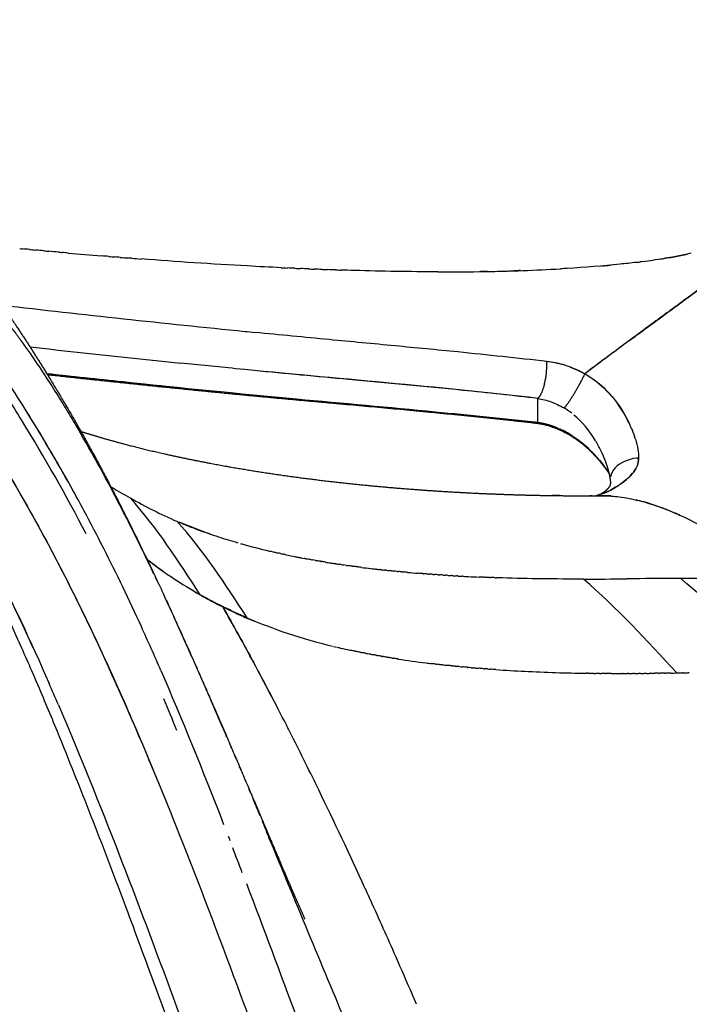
# Model space of a CAD drawing. Header units: millimetres. Extents: x 0 to 1905, y 0 to 2577.
# Tile 59 of 70: x 1238 to 1286, y 2038 to 2109. Entities that reach past the tile are written whole.
import ezdxf

# ---------------------------------------------------------------- set-up
doc = ezdxf.new("R2010")
doc.units = ezdxf.units.MM
doc.header["$MEASUREMENT"] = 0
doc.layers.add('Crea2D$visibili$linee', color=7, linetype='Continuous', true_color=0x000000)
doc.layers.add('Crea2D$visibili$tangenti', color=7, linetype='Continuous', true_color=0x000000)

msp = doc.modelspace()

# ---------------------------------------------------------------- linework, layer by layer
at = {"layer": 'Crea2D$visibili$linee'}
for p, q in [((1275.105, 2079.846), (1275.105, 2081.571)), ((1239.917, 2070.884), (1239.919, 2070.883)), ((1272.068, 2062.036), (1272.07, 2062.036))]:
    msp.add_line(p, q, dxfattribs=at)
for centre, radius, start, end in [((1281.916, 2552.684), 462.429, 264.95729, 265.25569), ((1278.862, 2124.289), 33.071, 278.80731, 282.28449), ((1272.8, 2171.539), 80.72, 274.90845, 275.34916), ((1276.31, 2140.797), 49.776, 277.34844, 278.19218), ((1268.729, 2241.677), 150.987, 271.21965, 271.58334), ((1365.393, 3197.136), 1116.311, 263.37044, 264.272147), ((1601.331, 1653.397), 537.67, 126.50875, 126.90302), ((1364.558, 3201.433), 1123.243, 263.557027, 264.114831), ((1269.306, 2084.134), 6.45, 346.9947, 359.58208), ((1274.906, 2076.974), 7.306, 74.19866, 83.33355), ((1274.918, 2077.023), 7.255, 71.35309, 73.52764), ((1362.353, 3199.215), 1122.568, 263.728319, 264.210335), ((1130.381, 2013.334), 127.159, 28.94525, 31.84625), ((1274.104, 2076.071), 5.606, 52.24776, 59.05511), ((1271.08, 2071.691), 10.923, 53.77192, 57.26365), ((1273.627, 2075.963), 8.913, 24.79106, 29.53814), ((1274.294, 2074.106), 5.703, 71.01671, 83.30476), ((1276.111, 2079.706), 0.222, 293.40179, 313.28514), ((1276.121, 2079.704), 0.216, 295.53191, 312.15418), ((1273.809, 2073.098), 6.9, 57.07134, 65.25374), ((1271.225, 2073.706), 9.363, 24.72299, 29.87126), ((1275.143, 2076.522), 7.296, 17.03779, 18.39573), ((1282.536, 2074.465), 2.825, 93.61938, 97.3751), ((1138.329, 2018.912), 119.996, 28.12186, 28.46411), ((1270.186, 2069.279), 12.197, 34.53052, 37.15778), ((1280.205, 2077.588), 2.22, 323.62963, 332.38109), ((1267.998, 2067.692), 15.617, 30.74542, 30.76046), ((1130.563, 2014.79), 128.789, 27.15257, 27.9963), ((1273.013, 2123.411), 56.092, 239.26929, 240.90214), ((1277.896, 2079.639), 5.276, 292.14356, 299.63698), ((1277.3, 2080.714), 6.506, 299.59008, 302.62667), ((1278.363, 2443.615), 369.055, 269.81911, 270.20286), ((1279.685, 2066.917), 7.646, 90.11496, 91.41049), ((1091.772, 1995.381), 172.165, 25.28599, 26.52977), ((1262.664, 2104.101), 34.177, 251.44045, 251.45322), ((1267.339, 2119.343), 50.122, 254.28863, 256.6496), ((1270.298, 2100.317), 38.281, 232.41058, 234.98325), ((1267.073, 2095.94), 32.846, 232.34594, 235.20841), ((1268.82, 2125.965), 56.907, 257.96248, 258.66662), ((1270.944, 2137.702), 68.836, 260.97033, 260.98504), ((1272.032, 2145.099), 76.312, 262.23464, 262.25635), ((1272.25, 2146.726), 77.954, 262.48601, 262.50033), ((1272.679, 2150.078), 81.333, 262.73502, 263.21111), ((1272.898, 2151.892), 83.16, 263.20864, 263.21512), ((1274.868, 2171.385), 102.754, 264.90991, 265.30059), ((1088.339, 1995.08), 165.283, 24.38046, 26.3977), ((1275.043, 2173.473), 104.849, 265.29856, 265.31596), ((1276.384, 2193.957), 125.378, 267.10882, 267.12713), ((1276.496, 2196.237), 127.661, 267.12831, 267.47899), ((1267.082, 2096.5), 33.333, 239.89523, 240.71344), ((1271.775, 2106.288), 44.191, 246.50702, 247.36601), ((1273.06, 2116.744), 54.53, 257.1053, 257.81771), ((1275.845, 2132.367), 70.403, 261.17875, 262.81124), ((1089.081, 1973.083), 188.175, 27.23172, 28.18428), ((1277.5, 2146.378), 84.513, 264.12882, 264.14316), ((1279.731, 2174.014), 112.24, 266.08619, 267.15276), ((1280.543, 2191.434), 129.679, 267.17678, 269.14456), ((1281.062, 2233.337), 171.586, 269.9095, 269.91197), ((1040.298, 1973.461), 217.965, 23.24924, 23.69073), ((1009.251, 1958.057), 259.706, 22.54969, 23.0925), ((993.107, 1923.703), 296.108, 26.06537, 26.91668), ((963.785, 1909.59), 328.649, 24.66779, 26.02933), ((642.622, 1813.887), 654.276, 20.909883, 21.078507), ((939.899, 1898.514), 354.978, 24.68124, 24.68342), ((938.089, 1897.684), 356.969, 24.56287, 24.56612), ((936.227, 1896.835), 359.015, 24.44532, 24.44963), ((930.331, 1894.175), 365.483, 23.74887, 24.44246), ((926.724, 1892.573), 369.43, 23.74967, 23.75103), ((924.366, 1891.543), 372.003, 23.17199, 23.63506)]:
    msp.add_arc(centre, radius, start, end, dxfattribs=at)
for points, weights, knots in [([(1218.471, 2108.852), (1219.59, 2107.852), (1220.687, 2106.827), (1221.761, 2105.779), (1221.843, 2105.699), (1221.924, 2105.62), (1222.006, 2105.54), (1223.294, 2104.276), (1224.539, 2102.994), (1227.034, 2100.307), (1228.255, 2098.927), (1229.436, 2097.53), (1229.738, 2097.172), (1230.338, 2096.453), (1231.522, 2094.999), (1232.957, 2093.176), (1234.616, 2090.971), (1235.677, 2089.49), (1236.198, 2088.745), (1236.527, 2088.275), (1236.851, 2087.802), (1237.171, 2087.327), (1238.45, 2085.424), (1239.674, 2083.485), (1240.841, 2081.511), (1242.036, 2079.493), (1243.176, 2077.443), (1244.262, 2075.365), (1244.314, 2075.265), (1244.367, 2075.164), (1244.419, 2075.064), (1244.773, 2074.382), (1245.513, 2072.929), (1247.066, 2069.767), (1249.117, 2065.365), (1251.835, 2059.221), (1253.727, 2054.782), (1254.79, 2052.275), (1255.171, 2051.378), (1255.764, 2049.976), (1256.552, 2048.12), (1257.127, 2046.775), (1257.488, 2045.934), (1257.655, 2045.548), (1257.854, 2045.086), (1258.056, 2044.624), (1258.26, 2044.163), (1258.295, 2044.085), (1258.312, 2044.046), (1258.312, 2044.046)], [1, 0.999838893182, 0.999838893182, 1, 1, 1, 1, 1, 1, 1, 1, 1, 1, 1, 1, 1, 1, 1, 1, 0.999975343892, 0.999975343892, 1, 0.999722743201, 0.999722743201, 1, 0.999766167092, 0.999766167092, 1, 1, 1, 1, 1, 1, 1, 1, 1, 1, 1, 1, 1, 1, 1, 1, 1, 0.999993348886, 0.999993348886, 1, 1, 1, 1], [0, 0, 0, 0, 4.5023, 4.5023, 4.5023, 4.847834, 4.847834, 4.847834, 10.302632, 10.302632, 16.020044, 16.020044, 16.020044, 17.423742, 18.831348, 21.643951, 24.382916, 27.110199, 27.110199, 27.110199, 28.829052, 28.829052, 28.829052, 35.707607, 35.707607, 35.707607, 42.742467, 42.742467, 42.742467, 43.169501, 43.169501, 43.169501, 45.474165, 48.060016, 53.738234, 60.043252, 68.21403, 68.21403, 68.21403, 71.136791, 72.779747, 74.26456, 75.52513, 75.52513, 75.52513, 77.03629, 77.03629, 77.03629, 79.204096, 79.204096, 79.204096, 79.204096]), ([(1274.942, 2079.772), (1271.173, 2080.203), (1267.409, 2080.563), (1259.926, 2081.249), (1256.197, 2081.575), (1252.478, 2081.941), (1248.245, 2082.357), (1244.014, 2082.797), (1239.786, 2083.26)], [1, 1, 1, 1, 1, 1, 0.99998962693, 0.99998962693, 1], [0.000006, 0.000006, 0.000006, 0.000006, 11.930439, 11.930439, 23.926389, 23.926389, 23.926389, 36.686538, 36.686538, 36.686538, 36.686538]), ([(1277.407, 2083.839), (1277.778, 2083.703), (1278.136, 2083.538), (1278.481, 2083.345), (1278.255, 2082.876), (1277.946, 2082.305), (1277.381, 2081.372), (1277.13, 2081.016), (1276.993, 2080.886)], [1, 0.997851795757, 0.997851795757, 1, 1, 1, 1, 1, 1], [0, 0, 0, 0, 1.182782, 1.182782, 1.182782, 1.682782, 1.682782, 2.17455, 2.17455, 2.17455, 2.17455]), ([(1275.084, 2079.827), (1275.091, 2079.833), (1275.098, 2079.839), (1275.105, 2079.846), (1275.501, 2079.787), (1275.888, 2079.686), (1276.263, 2079.545)], [1, 1, 1, 1, 0.996155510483, 0.996155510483, 1], [1.971145, 1.971145, 1.971145, 1.971145, 2, 2, 2, 3.198706, 3.198706, 3.198706, 3.198706]), ([(1242.182, 2079.192), (1243.268, 2078.847), (1244.503, 2078.49), (1247.892, 2077.622), (1250.216, 2077.119), (1252.719, 2076.674), (1254.336, 2076.388), (1255.958, 2076.135), (1257.585, 2075.916), (1260.005, 2075.589), (1262.432, 2075.325), (1264.865, 2075.122), (1265.966, 2075.03), (1267.068, 2074.949), (1268.171, 2074.88), (1270.06, 2074.761), (1271.951, 2074.675), (1273.843, 2074.622), (1275.506, 2074.574), (1277.169, 2074.553), (1278.833, 2074.558)], [1, 1, 1, 1, 1, 1, 0.99986169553, 0.99986169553, 1, 0.999782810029, 0.999782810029, 1, 0.999963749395, 0.999963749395, 1, 0.999901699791, 0.999901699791, 1, 0.999916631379, 0.999916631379, 1], [86.088012, 86.088012, 86.088012, 86.088012, 95.382792, 95.382792, 109.539928, 109.539928, 109.539928, 114.464907, 114.464907, 114.464907, 121.788696, 121.788696, 121.788696, 125.103602, 125.103602, 125.103602, 130.782006, 130.782006, 130.782006, 135.772197, 135.772197, 135.772197, 135.772197]), ([(1280.241, 2076.164), (1280.172, 2076.263), (1280.102, 2076.362), (1280.03, 2076.459), (1279.956, 2076.559), (1279.817, 2076.741), (1279.541, 2077.08), (1279.063, 2077.619), (1278.614, 2078.04), (1278.296, 2078.296), (1277.972, 2078.557), (1277.625, 2078.793), (1276.903, 2079.199), (1276.532, 2079.367), (1276.157, 2079.496)], [1, 0.999927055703, 0.999927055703, 1, 1, 1, 1, 1, 1, 1, 1, 1, 1, 1, 1], [0, 0, 0, 0, 0.363001, 0.363001, 0.363001, 0.735934, 1.051171, 1.672776, 2.895349, 2.895349, 2.895349, 4.156731, 4.156731, 5.384491, 5.384491, 5.384491, 5.384491]), ([(1280.337, 2075.662), (1280.311, 2075.843), (1280.273, 2076.04), (1280.161, 2076.487), (1280.086, 2076.731), (1279.993, 2076.985), (1279.914, 2077.201), (1279.826, 2077.413), (1279.73, 2077.622)], [1, 1, 1, 1, 1, 1, 0.999445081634, 0.999445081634, 1], [0.067578, 0.067578, 0.067578, 0.067578, 0.943667, 0.943667, 1.871147, 1.871147, 1.871147, 2.561043, 2.561043, 2.561043, 2.561043]), ([(1279.261, 2074.56), (1279.306, 2074.572), (1279.349, 2074.585), (1279.481, 2074.629), (1279.567, 2074.665), (1279.796, 2074.779), (1279.931, 2074.872), (1280.038, 2074.968), (1280.092, 2075.016), (1280.138, 2075.064), (1280.219, 2075.157), (1280.251, 2075.202), (1280.275, 2075.241), (1280.29, 2075.266), (1280.304, 2075.292), (1280.316, 2075.319), (1280.33, 2075.352), (1280.339, 2075.386), (1280.35, 2075.477), (1280.353, 2075.546), (1280.337, 2075.662)], [1, 1, 1, 1, 1, 1, 1, 1, 1, 1, 1, 1, 1, 0.998054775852, 0.998054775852, 1, 1, 1, 1, 1, 1], [0.400232, 0.400232, 0.400232, 0.400232, 0.702985, 0.702985, 1.359209, 1.359209, 2.593052, 2.593052, 2.593052, 3.174475, 3.174475, 3.815539, 3.815539, 3.815539, 3.9037, 3.9037, 3.9037, 4.700113, 4.700113, 5.552088, 5.552088, 5.552088, 5.552088]), ([(1280.38, 2074.538), (1280.146, 2074.555), (1279.911, 2074.564), (1279.676, 2074.563), (1279.676, 2074.563), (1279.676, 2074.563), (1279.676, 2074.563)], [1, 0.999503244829, 0.999503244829, 1, 1, 1, 1], [0, 0, 0, 0, 0.704678, 0.704678, 0.704678, 0.7046837, 0.7046837, 0.7046837, 0.7046837])]:
    msp.add_rational_spline(points, weights, degree=3, knots=knots, dxfattribs=at)
for points in [[(1237.776, 2092.365), (1237.849, 2092.358), (1237.922, 2092.351), (1237.996, 2092.344)], [(1238.473, 2092.299), (1238.314, 2092.314), (1238.155, 2092.329), (1237.996, 2092.344)], [(1238.473, 2092.299), (1238.626, 2092.285), (1238.779, 2092.271), (1238.932, 2092.256)], [(1239.521, 2092.202), (1239.325, 2092.22), (1239.128, 2092.238), (1238.932, 2092.257)], [(1239.521, 2092.202), (1239.64, 2092.191), (1239.759, 2092.18), (1239.878, 2092.17)], [(1240.57, 2092.107), (1240.339, 2092.128), (1240.108, 2092.149), (1239.878, 2092.17)], [(1240.57, 2092.107), (1240.654, 2092.099), (1240.739, 2092.092), (1240.824, 2092.084)], [(1241.27, 2092.045), (1241.121, 2092.058), (1240.972, 2092.071), (1240.824, 2092.085)], [(1244.196, 2091.796), (1244.02, 2091.811), (1243.845, 2091.825), (1243.669, 2091.84)], [(1244.196, 2091.796), (1244.337, 2091.784), (1244.478, 2091.773), (1244.619, 2091.762)], [(1245.02, 2091.73), (1244.887, 2091.741), (1244.753, 2091.751), (1244.619, 2091.762)], [(1245.02, 2091.729), (1245.204, 2091.715), (1245.387, 2091.7), (1245.571, 2091.686)], [(1245.845, 2091.665), (1245.754, 2091.672), (1245.662, 2091.679), (1245.571, 2091.686)], [(1245.845, 2091.664), (1246.071, 2091.647), (1246.297, 2091.629), (1246.523, 2091.612)], [(1256.621, 2090.985), (1256.769, 2090.978), (1256.917, 2090.971), (1257.065, 2090.964)], [(1282.175, 2091.368), (1282.269, 2091.379), (1282.364, 2091.391), (1282.458, 2091.402)], [(1282.677, 2091.431), (1282.604, 2091.421), (1282.531, 2091.412), (1282.458, 2091.403)], [(1257.598, 2090.941), (1257.42, 2090.949), (1257.243, 2090.957), (1257.065, 2090.965)], [(1257.598, 2090.941), (1257.741, 2090.935), (1257.883, 2090.928), (1258.026, 2090.922)], [(1258.576, 2090.9), (1258.393, 2090.908), (1258.209, 2090.915), (1258.026, 2090.923)], [(1258.576, 2090.9), (1258.713, 2090.894), (1258.85, 2090.889), (1258.987, 2090.884)], [(1259.555, 2090.863), (1259.366, 2090.87), (1259.176, 2090.877), (1258.987, 2090.884)], [(1259.555, 2090.862), (1259.686, 2090.857), (1259.818, 2090.852), (1259.949, 2090.848)], [(1260.534, 2090.828), (1260.339, 2090.835), (1260.144, 2090.841), (1259.949, 2090.848)], [(1260.534, 2090.828), (1260.66, 2090.823), (1260.786, 2090.819), (1260.912, 2090.815)], [(1271.463, 2090.714), (1271.304, 2090.711), (1271.144, 2090.709), (1270.984, 2090.706)], [(1273.859, 2090.777), (1273.699, 2090.771), (1273.539, 2090.766), (1273.38, 2090.761)], [(1253.981, 2086.398), (1254.234, 2086.373), (1254.487, 2086.347), (1254.74, 2086.322)], [(1275.755, 2084.183), (1275.755, 2084.199), (1275.755, 2084.215), (1275.754, 2084.231)], [(1276.976, 2083.981), (1276.575, 2084.096), (1276.165, 2084.163), (1275.754, 2084.231)], [(1275.756, 2084.087), (1275.756, 2084.103), (1275.756, 2084.119), (1275.756, 2084.135)], [(1278.48, 2083.345), (1278.07, 2083.549), (1277.66, 2083.752), (1277.238, 2083.898)], [(1278.479, 2083.344), (1279.648, 2082.684), (1280.583, 2081.663), (1281.225, 2080.621)], [(1275.105, 2081.571), (1275.11, 2081.577), (1275.116, 2081.582), (1275.121, 2081.588)], [(1275.135, 2081.602), (1275.141, 2081.609), (1275.148, 2081.617), (1275.154, 2081.625)], [(1276.986, 2080.88), (1276.988, 2080.882), (1276.991, 2080.884), (1276.993, 2080.886)], [(1274.8, 2079.881), (1274.901, 2079.869), (1275.003, 2079.857), (1275.105, 2079.846)], [(1274.818, 2079.876), (1274.888, 2079.778), (1274.972, 2079.75), (1275.061, 2079.81)], [(1276.263, 2079.545), (1276.294, 2079.533), (1276.325, 2079.521), (1276.356, 2079.509)], [(1276.395, 2079.493), (1276.382, 2079.498), (1276.369, 2079.503), (1276.356, 2079.508)], [(1281.883, 2079.32), (1281.894, 2079.293), (1281.905, 2079.265), (1281.916, 2079.238)], [(1281.948, 2079.155), (1281.938, 2079.182), (1281.927, 2079.21), (1281.916, 2079.238)], [(1281.948, 2079.155), (1281.952, 2079.146), (1281.956, 2079.136), (1281.959, 2079.127)], [(1281.979, 2079.072), (1281.973, 2079.091), (1281.966, 2079.109), (1281.959, 2079.127)], [(1281.98, 2079.072), (1281.985, 2079.057), (1281.991, 2079.041), (1281.997, 2079.025)], [(1282.01, 2078.99), (1282.005, 2079.002), (1282.001, 2079.013), (1281.997, 2079.025)], [(1282.01, 2078.99), (1282.03, 2078.934), (1282.049, 2078.879), (1282.067, 2078.825)], [(1279.486, 2077.17), (1279.115, 2077.604), (1278.702, 2078.019), (1278.249, 2078.387)], [(1280.183, 2076.264), (1280.201, 2076.239), (1280.218, 2076.214), (1280.235, 2076.189)], [(1281.874, 2076.122), (1281.646, 2075.857), (1281.35, 2075.611), (1281.042, 2075.392)], [(1245.736, 2074.398), (1246.816, 2073.792), (1247.928, 2073.219), (1249.106, 2072.716)], [(1250.776, 2067.428), (1249.209, 2069.844), (1247.649, 2072.298), (1245.736, 2074.398)], [(1276.862, 2074.564), (1276.628, 2074.566), (1276.394, 2074.568), (1276.159, 2074.571)], [(1278.976, 2074.559), (1278.928, 2074.559), (1278.88, 2074.559), (1278.833, 2074.559)], [(1278.976, 2074.559), (1279.084, 2074.559), (1279.187, 2074.56), (1279.286, 2074.56)], [(1279.669, 2074.563), (1279.542, 2074.562), (1279.414, 2074.561), (1279.286, 2074.56)], [(1279.597, 2074.563), (1279.563, 2074.562), (1279.53, 2074.561), (1279.496, 2074.561)], [(1279.64, 2074.563), (1279.636, 2074.563), (1279.632, 2074.563), (1279.628, 2074.563)], [(1254.159, 2065.76), (1252.592, 2068.18), (1251.005, 2070.613), (1249.106, 2072.716)], [(1253.685, 2071.117), (1253.712, 2071.11), (1253.739, 2071.102), (1253.767, 2071.094)], [(1255.766, 2070.576), (1255.883, 2070.548), (1256.001, 2070.52), (1256.119, 2070.493)], [(1256.158, 2070.484), (1256.145, 2070.487), (1256.132, 2070.49), (1256.119, 2070.493)], [(1256.158, 2070.484), (1256.245, 2070.465), (1256.332, 2070.445), (1256.419, 2070.425)], [(1256.553, 2070.395), (1256.508, 2070.405), (1256.464, 2070.415), (1256.419, 2070.425)], [(1235.657, 2070.017), (1237.171, 2067.056), (1238.572, 2064.06), (1239.895, 2061.04)], [(1256.553, 2070.396), (1256.609, 2070.383), (1256.665, 2070.371), (1256.72, 2070.359)], [(1256.952, 2070.309), (1256.875, 2070.325), (1256.797, 2070.342), (1256.72, 2070.359)], [(1257.696, 2070.155), (1257.676, 2070.159), (1257.656, 2070.163), (1257.637, 2070.167)], [(1257.696, 2070.155), (1257.779, 2070.139), (1257.862, 2070.122), (1257.946, 2070.106)], [(1258.041, 2070.088), (1258.009, 2070.094), (1257.977, 2070.1), (1257.946, 2070.106)], [(1258.041, 2070.088), (1258.113, 2070.074), (1258.185, 2070.06), (1258.257, 2070.046)], [(1258.387, 2070.022), (1258.344, 2070.03), (1258.301, 2070.038), (1258.257, 2070.046)], [(1258.387, 2070.022), (1258.447, 2070.011), (1258.507, 2070), (1258.566, 2069.989)], [(1258.737, 2069.957), (1258.68, 2069.968), (1258.623, 2069.978), (1258.566, 2069.989)], [(1258.737, 2069.957), (1258.784, 2069.949), (1258.831, 2069.941), (1258.877, 2069.932)], [(1259.089, 2069.895), (1259.018, 2069.907), (1258.948, 2069.92), (1258.877, 2069.932)], [(1259.089, 2069.895), (1259.122, 2069.889), (1259.156, 2069.883), (1259.19, 2069.877)], [(1259.443, 2069.834), (1259.358, 2069.848), (1259.274, 2069.862), (1259.19, 2069.877)], [(1259.443, 2069.834), (1259.463, 2069.83), (1259.484, 2069.827), (1259.505, 2069.823)], [(1259.799, 2069.774), (1259.701, 2069.79), (1259.603, 2069.807), (1259.505, 2069.823)], [(1259.799, 2069.774), (1259.913, 2069.756), (1260.026, 2069.737), (1260.141, 2069.719)], [(1260.158, 2069.716), (1260.259, 2069.7), (1260.36, 2069.684), (1260.461, 2069.669)], [(1260.545, 2069.656), (1260.517, 2069.66), (1260.489, 2069.665), (1260.461, 2069.669)], [(1260.545, 2069.656), (1260.624, 2069.644), (1260.704, 2069.632), (1260.783, 2069.62)], [(1260.934, 2069.598), (1260.884, 2069.605), (1260.834, 2069.612), (1260.783, 2069.62)], [(1260.934, 2069.598), (1260.99, 2069.589), (1261.047, 2069.581), (1261.104, 2069.573)], [(1261.326, 2069.541), (1261.252, 2069.551), (1261.178, 2069.562), (1261.104, 2069.573)], [(1261.326, 2069.541), (1261.359, 2069.536), (1261.393, 2069.532), (1261.426, 2069.527)], [(1261.721, 2069.486), (1261.622, 2069.499), (1261.524, 2069.513), (1261.426, 2069.527)], [(1262.056, 2069.441), (1261.954, 2069.455), (1261.852, 2069.468), (1261.75, 2069.482)], [(1262.393, 2069.397), (1262.287, 2069.411), (1262.181, 2069.425), (1262.075, 2069.439)], [(1263.073, 2069.314), (1263.181, 2069.301), (1263.289, 2069.288), (1263.397, 2069.276)], [(1263.443, 2069.27), (1263.428, 2069.272), (1263.412, 2069.274), (1263.397, 2069.276)], [(1263.443, 2069.27), (1263.538, 2069.26), (1263.633, 2069.249), (1263.728, 2069.238)], [(1263.814, 2069.229), (1263.786, 2069.232), (1263.757, 2069.235), (1263.728, 2069.238)], [(1263.814, 2069.229), (1263.896, 2069.22), (1263.978, 2069.211), (1264.061, 2069.202)], [(1264.188, 2069.188), (1264.146, 2069.193), (1264.103, 2069.197), (1264.061, 2069.202)], [(1264.188, 2069.188), (1264.257, 2069.181), (1264.326, 2069.174), (1264.395, 2069.167)], [(1264.565, 2069.149), (1264.508, 2069.155), (1264.452, 2069.161), (1264.395, 2069.167)], [(1264.565, 2069.149), (1264.62, 2069.144), (1264.676, 2069.138), (1264.731, 2069.133)], [(1264.943, 2069.112), (1264.873, 2069.118), (1264.802, 2069.125), (1264.731, 2069.132)], [(1264.943, 2069.112), (1264.985, 2069.108), (1265.027, 2069.103), (1265.069, 2069.099)], [(1265.324, 2069.075), (1265.239, 2069.083), (1265.154, 2069.091), (1265.069, 2069.099)], [(1265.324, 2069.075), (1265.353, 2069.073), (1265.381, 2069.07), (1265.409, 2069.067)], [(1265.708, 2069.04), (1265.608, 2069.049), (1265.509, 2069.058), (1265.409, 2069.067)], [(1265.708, 2069.04), (1265.722, 2069.039), (1265.737, 2069.038), (1265.751, 2069.036)], [(1247.528, 2068.734), (1247.609, 2068.563), (1247.689, 2068.392), (1247.77, 2068.221)], [(1266.806, 2068.948), (1266.697, 2068.956), (1266.589, 2068.965), (1266.481, 2068.974)], [(1266.806, 2068.948), (1266.827, 2068.946), (1266.848, 2068.944), (1266.87, 2068.943)], [(1267.164, 2068.92), (1267.066, 2068.928), (1266.967, 2068.935), (1266.87, 2068.943)], [(1267.164, 2068.92), (1267.196, 2068.918), (1267.228, 2068.915), (1267.26, 2068.913)], [(1267.524, 2068.894), (1267.436, 2068.9), (1267.348, 2068.906), (1267.26, 2068.913)], [(1267.524, 2068.894), (1267.567, 2068.89), (1267.61, 2068.887), (1267.653, 2068.884)], [(1267.886, 2068.868), (1267.809, 2068.873), (1267.731, 2068.879), (1267.653, 2068.884)], [(1267.886, 2068.868), (1267.941, 2068.864), (1267.995, 2068.861), (1268.049, 2068.857)], [(1268.251, 2068.843), (1268.183, 2068.848), (1268.116, 2068.852), (1268.049, 2068.857)], [(1268.251, 2068.843), (1268.316, 2068.839), (1268.381, 2068.835), (1268.447, 2068.831)], [(1268.617, 2068.82), (1268.56, 2068.824), (1268.503, 2068.827), (1268.447, 2068.831)], [(1268.617, 2068.82), (1268.693, 2068.815), (1268.77, 2068.811), (1268.847, 2068.806)], [(1268.985, 2068.798), (1268.939, 2068.8), (1268.893, 2068.803), (1268.847, 2068.806)], [(1268.985, 2068.798), (1269.073, 2068.792), (1269.161, 2068.787), (1269.249, 2068.782)], [(1269.355, 2068.776), (1269.319, 2068.778), (1269.284, 2068.78), (1269.249, 2068.782)], [(1269.355, 2068.776), (1269.454, 2068.771), (1269.554, 2068.765), (1269.653, 2068.76)], [(1269.727, 2068.756), (1269.702, 2068.757), (1269.678, 2068.758), (1269.653, 2068.76)], [(1269.727, 2068.756), (1269.838, 2068.75), (1269.949, 2068.744), (1270.06, 2068.739)], [(1271.233, 2068.685), (1271.115, 2068.69), (1270.998, 2068.695), (1270.881, 2068.7)], [(1271.233, 2068.685), (1271.254, 2068.684), (1271.274, 2068.683), (1271.295, 2068.682)], [(1271.614, 2068.67), (1271.508, 2068.674), (1271.401, 2068.678), (1271.295, 2068.682)], [(1271.614, 2068.67), (1271.646, 2068.668), (1271.678, 2068.667), (1271.71, 2068.666)], [(1271.998, 2068.655), (1271.902, 2068.659), (1271.806, 2068.662), (1271.71, 2068.666)], [(1271.998, 2068.655), (1272.041, 2068.654), (1272.085, 2068.652), (1272.128, 2068.651)], [(1285.116, 2061.793), (1282.948, 2064.142), (1280.765, 2066.486), (1278.396, 2068.555)], [(1285.25, 2068.609), (1283.965, 2068.602), (1282.723, 2068.585), (1281.508, 2068.573)], [(1292.58, 2061.935), (1290.232, 2064.243), (1287.862, 2066.529), (1285.365, 2068.61)], [(1254.159, 2065.76), (1252.978, 2066.272), (1251.847, 2066.827), (1250.776, 2067.428)], [(1252.407, 2066.547), (1253.162, 2065.204), (1253.916, 2063.861), (1254.643, 2062.52)], [(1260.387, 2063.707), (1260.458, 2063.69), (1260.529, 2063.673), (1260.601, 2063.656)], [(1260.65, 2063.645), (1260.73, 2063.626), (1260.81, 2063.607), (1260.891, 2063.589)], [(1261.553, 2063.442), (1261.567, 2063.439), (1261.581, 2063.436), (1261.595, 2063.433)], [(1261.925, 2063.363), (1261.815, 2063.386), (1261.704, 2063.409), (1261.595, 2063.433)], [(1261.925, 2063.363), (1261.954, 2063.357), (1261.982, 2063.351), (1262.01, 2063.345)], [(1262.301, 2063.285), (1262.204, 2063.305), (1262.107, 2063.325), (1262.01, 2063.345)], [(1262.301, 2063.285), (1262.344, 2063.277), (1262.386, 2063.268), (1262.429, 2063.26)], [(1262.679, 2063.21), (1262.596, 2063.227), (1262.512, 2063.243), (1262.429, 2063.26)], [(1262.679, 2063.21), (1262.737, 2063.199), (1262.794, 2063.188), (1262.852, 2063.177)], [(1263.061, 2063.137), (1262.991, 2063.15), (1262.921, 2063.164), (1262.852, 2063.177)], [(1263.061, 2063.137), (1263.111, 2063.128), (1263.161, 2063.118), (1263.211, 2063.109)], [(1263.445, 2063.066), (1263.367, 2063.08), (1263.289, 2063.095), (1263.211, 2063.109)], [(1263.445, 2063.066), (1263.488, 2063.058), (1263.531, 2063.051), (1263.574, 2063.043)], [(1263.832, 2062.997), (1263.746, 2063.012), (1263.66, 2063.028), (1263.574, 2063.043)], [(1263.832, 2062.997), (1263.867, 2062.991), (1263.903, 2062.985), (1263.939, 2062.979)], [(1264.222, 2062.93), (1264.127, 2062.946), (1264.033, 2062.962), (1263.939, 2062.979)], [(1264.222, 2062.93), (1264.25, 2062.925), (1264.278, 2062.921), (1264.306, 2062.916)], [(1264.615, 2062.865), (1264.512, 2062.882), (1264.409, 2062.899), (1264.306, 2062.916)], [(1264.615, 2062.865), (1264.635, 2062.862), (1264.656, 2062.859), (1264.676, 2062.855)], [(1265.011, 2062.802), (1264.899, 2062.82), (1264.787, 2062.837), (1264.676, 2062.855)], [(1265.011, 2062.802), (1265.023, 2062.8), (1265.036, 2062.798), (1265.049, 2062.796)], [(1247.947, 2061.963), (1249.452, 2058.494), (1250.945, 2054.792), (1252.466, 2050.883)], [(1267.035, 2062.517), (1267.172, 2062.5), (1267.31, 2062.483), (1267.449, 2062.466)], [(1267.727, 2062.433), (1267.634, 2062.444), (1267.542, 2062.455), (1267.449, 2062.466)], [(1267.727, 2062.433), (1267.752, 2062.43), (1267.777, 2062.427), (1267.802, 2062.424)], [(1268.007, 2062.401), (1267.939, 2062.408), (1267.871, 2062.416), (1267.802, 2062.424)], [(1268.007, 2062.401), (1268.058, 2062.395), (1268.108, 2062.389), (1268.158, 2062.384)], [(1268.289, 2062.369), (1268.245, 2062.374), (1268.202, 2062.379), (1268.158, 2062.384)], [(1268.289, 2062.369), (1268.364, 2062.361), (1268.44, 2062.353), (1268.516, 2062.345)], [(1268.855, 2062.309), (1268.742, 2062.321), (1268.629, 2062.332), (1268.516, 2062.345)], [(1269.14, 2062.28), (1269.052, 2062.289), (1268.964, 2062.298), (1268.876, 2062.307)], [(1269.14, 2062.28), (1269.182, 2062.276), (1269.224, 2062.272), (1269.266, 2062.268)], [(1269.427, 2062.252), (1269.373, 2062.257), (1269.32, 2062.262), (1269.266, 2062.268)], [(1269.427, 2062.252), (1269.504, 2062.245), (1269.582, 2062.237), (1269.659, 2062.23)], [(1270.005, 2062.198), (1269.889, 2062.209), (1269.774, 2062.219), (1269.659, 2062.23)], [(1270.005, 2062.198), (1270.021, 2062.197), (1270.038, 2062.196), (1270.054, 2062.194)], [(1270.295, 2062.173), (1270.215, 2062.18), (1270.134, 2062.187), (1270.054, 2062.194)], [(1270.295, 2062.173), (1270.347, 2062.168), (1270.4, 2062.164), (1270.452, 2062.159)], [(1270.587, 2062.148), (1270.542, 2062.152), (1270.497, 2062.156), (1270.452, 2062.159)], [(1270.587, 2062.148), (1270.675, 2062.141), (1270.764, 2062.134), (1270.852, 2062.126)], [(1271.176, 2062.101), (1271.068, 2062.109), (1270.96, 2062.118), (1270.852, 2062.126)], [(1271.176, 2062.101), (1271.202, 2062.099), (1271.228, 2062.097), (1271.255, 2062.095)], [(1271.472, 2062.078), (1271.399, 2062.084), (1271.327, 2062.089), (1271.255, 2062.095)], [(1271.472, 2062.078), (1271.534, 2062.074), (1271.597, 2062.069), (1271.66, 2062.065)], [(1272.068, 2062.036), (1271.932, 2062.045), (1271.796, 2062.055), (1271.66, 2062.065)], [(1278.724, 2061.768), (1278.685, 2061.768), (1278.646, 2061.769), (1278.607, 2061.77)], [(1278.724, 2061.768), (1278.782, 2061.767), (1278.841, 2061.766), (1278.899, 2061.765)], [(1279.134, 2061.762), (1279.056, 2061.763), (1278.978, 2061.764), (1278.899, 2061.765)], [(1279.134, 2061.762), (1279.181, 2061.762), (1279.227, 2061.761), (1279.274, 2061.761)], [(1279.547, 2061.758), (1279.456, 2061.759), (1279.365, 2061.76), (1279.274, 2061.761)], [(1279.547, 2061.758), (1279.582, 2061.758), (1279.616, 2061.757), (1279.651, 2061.757)], [(1279.962, 2061.755), (1279.858, 2061.755), (1279.754, 2061.756), (1279.651, 2061.757)], [(1279.962, 2061.755), (1279.984, 2061.755), (1280.007, 2061.754), (1280.029, 2061.754)], [(1280.379, 2061.753), (1280.262, 2061.753), (1280.145, 2061.754), (1280.029, 2061.754)], [(1280.379, 2061.753), (1280.516, 2061.752), (1280.653, 2061.752), (1280.791, 2061.751)], [(1280.798, 2061.751), (1280.924, 2061.751), (1281.049, 2061.751), (1281.175, 2061.751)], [(1281.22, 2061.751), (1281.205, 2061.751), (1281.19, 2061.751), (1281.175, 2061.751)], [(1281.22, 2061.751), (1281.333, 2061.751), (1281.447, 2061.752), (1281.56, 2061.752)], [(1281.644, 2061.752), (1281.616, 2061.752), (1281.588, 2061.752), (1281.56, 2061.752)], [(1281.644, 2061.752), (1281.745, 2061.752), (1281.846, 2061.753), (1281.948, 2061.753)], [(1282.07, 2061.754), (1282.029, 2061.754), (1281.989, 2061.754), (1281.948, 2061.753)], [(1282.07, 2061.754), (1282.159, 2061.754), (1282.248, 2061.755), (1282.337, 2061.756)], [(1282.498, 2061.757), (1282.444, 2061.756), (1282.391, 2061.756), (1282.337, 2061.756)], [(1282.498, 2061.757), (1282.575, 2061.757), (1282.652, 2061.758), (1282.729, 2061.759)], [(1282.929, 2061.761), (1282.862, 2061.76), (1282.795, 2061.759), (1282.729, 2061.759)], [(1282.929, 2061.761), (1282.993, 2061.761), (1283.057, 2061.762), (1283.122, 2061.763)], [(1283.361, 2061.765), (1283.281, 2061.764), (1283.201, 2061.763), (1283.122, 2061.763)], [(1283.361, 2061.765), (1283.413, 2061.766), (1283.465, 2061.767), (1283.517, 2061.767)], [(1283.797, 2061.771), (1283.703, 2061.77), (1283.61, 2061.768), (1283.517, 2061.767)], [(1283.797, 2061.771), (1283.836, 2061.771), (1283.874, 2061.772), (1283.914, 2061.773)], [(1284.234, 2061.777), (1284.127, 2061.776), (1284.02, 2061.774), (1283.914, 2061.773)], [(1284.234, 2061.777), (1284.26, 2061.778), (1284.286, 2061.778), (1284.312, 2061.779)], [(1284.674, 2061.785), (1284.553, 2061.783), (1284.432, 2061.781), (1284.312, 2061.779)], [(1285.56, 2061.802), (1285.548, 2061.802), (1285.535, 2061.802), (1285.523, 2061.801)], [(1285.56, 2061.802), (1285.684, 2061.805), (1285.807, 2061.808), (1285.932, 2061.81)], [(1286.007, 2061.812), (1285.982, 2061.811), (1285.957, 2061.811), (1285.932, 2061.81)], [(1252.88, 2056.712), (1252.926, 2056.604), (1252.972, 2056.497), (1253.018, 2056.389)], [(1253.217, 2055.919), (1253.264, 2055.81), (1253.31, 2055.702), (1253.356, 2055.593)], [(1253.596, 2055.027), (1253.629, 2054.949), (1253.662, 2054.87), (1253.695, 2054.792)], [(1253.974, 2054.131), (1253.994, 2054.083), (1254.015, 2054.034), (1254.035, 2053.985)], [(1254.258, 2053.457), (1254.298, 2053.362), (1254.337, 2053.268), (1254.377, 2053.173)], [(1249.025, 2050.782), (1250.445, 2047.228), (1251.813, 2043.638), (1253.162, 2040.004)], [(1255.243, 2051.107), (1255.356, 2050.836), (1255.469, 2050.565), (1255.582, 2050.294)], [(1252.792, 2050.042), (1252.833, 2049.937), (1252.874, 2049.831), (1252.915, 2049.725)], [(1262.746, 2046.091), (1262.647, 2046.308), (1262.547, 2046.525), (1262.448, 2046.741)], [(1263.048, 2045.429), (1262.95, 2045.644), (1262.852, 2045.858), (1262.754, 2046.073)], [(1265.165, 2040.682), (1265.066, 2040.907), (1264.968, 2041.133), (1264.869, 2041.358)]]:
    msp.add_open_spline(points, degree=3, dxfattribs=at)
for points, knots in [([(1286.142, 2092.03), (1286.016, 2092), (1285.574, 2091.9), (1284.665, 2091.72), (1283.873, 2091.596), (1283.403, 2091.529)], [5.07505679, 5.07505679, 5.07505679, 5.07505679, 5.07873363, 5.08795203, 5.10133748, 5.10133748, 5.10133748, 5.10133748]), ([(1256.621, 2090.985), (1255.808, 2091.023), (1252.433, 2091.195), (1249.069, 2091.419), (1246.523, 2091.613)], [5.3515055, 5.3515055, 5.3515055, 5.3515055, 5.37429915, 5.44630815, 5.44630815, 5.44630815, 5.44630815]), ([(1282.175, 2091.368), (1281.795, 2091.321), (1280.147, 2091.136), (1278.327, 2090.998), (1276.888, 2090.915), (1276.729, 2090.906)], [5.11295552, 5.11295552, 5.11295552, 5.11295552, 5.1237165, 5.15955559, 5.16401783, 5.16401783, 5.16401783, 5.16401783]), ([(1267.886, 2090.687), (1265.881, 2090.692), (1263.555, 2090.734), (1261.232, 2090.805), (1260.912, 2090.816)], [5.24640907, 5.24640907, 5.24640907, 5.24640907, 5.30242843, 5.31141227, 5.31141227, 5.31141227, 5.31141227]), ([(1267.886, 2090.688), (1269.03, 2090.684), (1271.981, 2090.702), (1274.929, 2090.804), (1276.729, 2090.906)], [4.75360558, 4.75360558, 4.75360558, 4.75360558, 4.78556377, 4.83600052, 4.83600052, 4.83600052, 4.83600052]), ([(1288.502, 2090.751), (1288.21, 2090.534), (1287.414, 2089.946), (1285.781, 2088.745), (1283.48, 2087.057), (1281.194, 2085.373), (1279.49, 2084.099), (1278.74, 2083.539), (1278.481, 2083.345)], [6.0780825, 6.0780825, 6.0780825, 6.0780825, 6.1588027, 6.2978648, 6.5279834, 6.7926764, 6.9282875, 7, 7, 7, 7]), ([(1281.706, 2085.75), (1281.988, 2085.959), (1282.837, 2086.585), (1284.253, 2087.627), (1285.944, 2088.867), (1287.068, 2089.693), (1287.624, 2090.103)], [2.2974386, 2.2974386, 2.2974386, 2.2974386, 2.375501, 2.5316258, 2.6877505, 2.8412274, 2.8412274, 2.8412274, 2.8412274]), ([(1237.099, 2086.764), (1237.183, 2086.656), (1237.437, 2086.325), (1237.88, 2085.726), (1238.576, 2084.746), (1239.361, 2083.581), (1240.555, 2081.736), (1241.392, 2080.364), (1241.961, 2079.397)], [1.00146086, 1.00146086, 1.00146086, 1.00146086, 1.00584549, 1.01481996, 1.02561709, 1.04518556, 1.06126049, 1.09843765, 1.09843765, 1.09843765, 1.09843765]), ([(1275.754, 2084.231), (1273.611, 2084.465), (1269.952, 2084.864), (1264.729, 2085.363), (1259.864, 2085.819), (1256.512, 2086.146), (1254.74, 2086.322)], [1, 1, 1, 1, 1.0732871, 1.125056, 1.1797169, 1.2413085, 1.2413085, 1.2413085, 1.2413085]), ([(1247.947, 2061.963), (1247.487, 2063.022), (1246.59, 2065.043), (1244.782, 2068.906), (1242.816, 2072.786), (1240.619, 2076.736), (1238.891, 2079.648), (1237.373, 2082.068), (1236.479, 2083.429), (1236.091, 2084.022)], [0, 0, 0, 0, 3.463519, 6.633364, 12.795672, 16.508538, 20.192547, 22.952874, 25.078258, 25.078258, 25.078258, 25.078258]), ([(1275.105, 2081.571), (1267.825, 2082.425), (1260.537, 2082.995), (1252.003, 2083.843), (1250.693, 2083.975), (1249.386, 2084.11)], [0.02364058, 0.02364058, 0.02364058, 0.02364058, 0.04693148, 0.04693148, 0.05116364, 0.05116364, 0.05116364, 0.05116364]), ([(1242.556, 2071.825), (1241.12, 2074.576), (1238.926, 2078.461), (1236.454, 2082.33), (1235.715, 2083.486)], [1.8747908, 1.8747908, 1.8747908, 1.8747908, 1.962576, 2, 2, 2, 2]), ([(1239.719, 2083.368), (1241.548, 2083.168), (1247.515, 2082.528), (1256.832, 2081.592), (1266.809, 2080.725), (1272.636, 2080.107), (1275.105, 2079.846)], [1.6041954, 1.6041954, 1.6041954, 1.6041954, 1.6665283, 1.8070286, 1.9182275, 2, 2, 2, 2]), ([(1275.105, 2081.571), (1273.301, 2081.769), (1268.732, 2082.271), (1261.919, 2082.884), (1256.927, 2083.358), (1254.67, 2083.579)], [3, 3, 3, 3, 3.0615005, 3.1557659, 3.2339204, 3.2339204, 3.2339204, 3.2339204]), ([(1281.883, 2079.32), (1281.849, 2079.403), (1281.662, 2079.841), (1281.107, 2080.902), (1280.048, 2082.289), (1278.96, 2083.021), (1278.479, 2083.344)], [1.3095913, 1.3095913, 1.3095913, 1.3095913, 1.3455222, 1.5006594, 1.7792307, 1.9997935, 1.9997935, 1.9997935, 1.9997935]), ([(1275.568, 2082.589), (1275.571, 2082.604), (1275.575, 2082.62), (1275.583, 2082.651), (1275.587, 2082.667), (1275.59, 2082.682)], [3.484375, 3.484375, 3.484375, 3.484375, 3.5, 3.5, 3.515625, 3.515625, 3.515625, 3.515625]), ([(1233.442, 2081.824), (1235.958, 2077.986), (1238.244, 2074.078), (1242.37, 2066.221), (1244.219, 2062.242), (1247.007, 2055.755), (1248.029, 2053.277), (1249.025, 2050.782)], [0.0000001, 0.0000001, 0.0000001, 0.0000001, 0.125, 0.125, 0.25, 0.25, 0.326526, 0.326526, 0.326526, 0.326526]), ([(1267.839, 1978.495), (1266.379, 1983.347), (1264.921, 1988.123), (1262.716, 1995.16), (1261.979, 1997.481), (1260.496, 2002.078), (1259.751, 2004.354), (1259, 2006.606), (1257.497, 2011.111), (1255.984, 2015.532), (1252.947, 2024.237), (1251.422, 2028.521), (1249.894, 2032.749), (1249.13, 2034.864), (1248.368, 2036.965), (1246.753, 2041.375), (1245.984, 2043.449), (1243.743, 2049.412), (1242.157, 2053.503), (1240.492, 2057.566), (1240.008, 2058.749), (1239.05, 2061.041), (1237.155, 2065.363), (1234.778, 2070.373), (1231.777, 2075.975), (1229.636, 2079.495), (1228.538, 2081.184)], [0, 0, 0, 0, 15.690915, 15.690915, 23.525452, 23.525452, 31.352075, 31.352075, 31.352075, 47.00327, 47.00327, 62.672113, 62.672113, 62.672113, 69.472668, 69.472668, 77.025408, 77.025408, 93.992846, 93.992846, 93.992846, 97.828512, 101.445635, 108.149081, 114.460374, 120.504403, 120.504403, 120.504403, 120.504403]), ([(1275.105, 2081.571), (1275.423, 2081.505), (1276.063, 2081.371), (1276.671, 2081.048), (1276.977, 2080.885)], [0, 0, 0, 0, 0.4931088, 0.9944132, 0.9944132, 0.9944132, 0.9944132]), ([(1276.986, 2080.88), (1276.986, 2080.88), (1276.986, 2080.88), (1276.986, 2080.88), (1276.983, 2080.882), (1276.98, 2080.883), (1276.977, 2080.885)], [1.999695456, 1.999695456, 1.999695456, 1.999695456, 2, 2, 2, 2.005006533, 2.005006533, 2.005006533, 2.005006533]), ([(1279.345, 2078.37), (1279.308, 2078.433), (1279.271, 2078.495), (1278.8, 2079.272), (1278.285, 2079.886), (1277.701, 2080.371)], [1.4673861, 1.4673861, 1.4673861, 1.4673861, 1.4985452, 1.4985452, 1.8589677, 1.8589677, 1.8589677, 1.8589677]), ([(1234.604, 2080.02), (1236.649, 2076.789), (1238.532, 2073.524), (1242.319, 2066.319), (1244.158, 2062.353), (1246.537, 2056.843), (1247.171, 2055.335), (1247.794, 2053.82)], [5.0196524, 5.0196524, 5.0196524, 5.0196524, 5.1249999, 5.1249999, 5.2499999, 5.2499999, 5.2968749, 5.2968749, 5.2968749, 5.2968749]), ([(1245.808, 2072.28), (1245.626, 2072.644), (1245.445, 2073.004), (1244.136, 2075.573), (1243.014, 2077.606), (1241.961, 2079.397)], [3.73626109, 3.73626109, 3.73626109, 3.73626109, 3.75, 3.75, 3.8359375, 3.8359375, 3.8359375, 3.8359375]), ([(1276.395, 2079.493), (1277.053, 2079.228), (1277.701, 2078.84), (1278.887, 2077.865), (1279.432, 2077.276), (1279.906, 2076.646)], [0.000186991, 0.000186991, 0.000186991, 0.000186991, 0.002991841, 0.002991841, 0.005796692, 0.005796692, 0.005796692, 0.005796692]), ([(1282.12, 2078.661), (1282.123, 2078.651), (1282.126, 2078.641), (1282.284, 2078.127), (1282.362, 2077.69), (1282.358, 2077.285)], [3.7472879, 3.7472879, 3.7472879, 3.7472879, 3.7521835, 3.7521835, 4, 4, 4, 4]), ([(1282.174, 2077.267), (1281.581, 2077.191), (1281.013, 2076.93), (1280.486, 2076.371), (1280.373, 2076.142), (1280.341, 2075.913)], [0.046875, 0.046875, 0.046875, 0.046875, 0.5, 0.5, 0.756453, 0.756453, 0.756453, 0.756453]), ([(1282.358, 2077.285), (1282.353, 2076.889), (1282.203, 2076.526), (1281.934, 2076.193), (1281.934, 2076.193), (1281.934, 2076.193)], [2, 2, 2, 2, 2.25, 2.25, 2.2500007, 2.2500007, 2.2500007, 2.2500007]), ([(1282.3, 2076.882), (1282.305, 2076.898), (1282.336, 2077.027), (1282.348, 2077.165), (1282.358, 2077.285)], [0.91764462, 0.91764462, 0.91764462, 0.91764462, 0.92809554, 1, 1, 1, 1]), ([(1280.827, 2075.248), (1280.874, 2075.278), (1281.103, 2075.429), (1281.505, 2075.727), (1281.8, 2076.025), (1281.93, 2076.189), (1281.934, 2076.193)], [0.46857, 0.46857, 0.46857, 0.46857, 0.4999432, 0.6235309, 0.7497386, 0.7530086, 0.7530086, 0.7530086, 0.7530086]), ([(1280.967, 2075.34), (1280.943, 2075.324), (1280.92, 2075.308), (1280.37, 2074.938), (1279.832, 2074.689), (1279.286, 2074.561)], [2.4850529, 2.4850529, 2.4850529, 2.4850529, 2.5, 2.5, 2.8399464, 2.8399464, 2.8399464, 2.8399464]), ([(1279.669, 2074.563), (1279.913, 2074.556), (1280.343, 2074.548), (1281.249, 2074.455), (1282.389, 2074.231), (1283.839, 2073.784), (1285.352, 2073.165), (1286.963, 2072.37), (1288.681, 2071.398), (1290.702, 2070.133), (1292.135, 2069.167), (1292.972, 2068.603)], [0, 0, 0, 0, 0.731869, 1.287249, 2.732322, 4.212607, 5.833177, 7.631394, 9.60002, 11.752917, 14.782901, 14.782901, 14.782901, 14.782901]), ([(1285.321, 2073.158), (1285.185, 2073.22), (1284.315, 2073.602), (1283.258, 2073.985), (1282.355, 2074.215), (1282.17, 2074.258)], [6.5691071, 6.5691071, 6.5691071, 6.5691071, 6.5992175, 6.761411, 6.8034657, 6.8034657, 6.8034657, 6.8034657]), ([(1249.106, 2072.716), (1249.29, 2072.637), (1249.767, 2072.436), (1250.752, 2072.053), (1252.021, 2071.616), (1253.013, 2071.311), (1253.481, 2071.176)], [3, 3, 3, 3, 3.0192332, 3.0495767, 3.0994023, 3.1425801, 3.1425801, 3.1425801, 3.1425801]), ([(1251.512, 2071.795), (1251.42, 2071.826), (1250.652, 2072.096), (1249.914, 2072.389), (1249.264, 2072.648)], [5.91942034, 5.91942034, 5.91942034, 5.91942034, 5.92827897, 5.99448098, 5.99448098, 5.99448098, 5.99448098]), ([(1248.361, 2068.945), (1248.51, 2068.842), (1249.287, 2068.315), (1250.108, 2067.821), (1250.77, 2067.423), (1251.038, 2067.271), (1251.572, 2066.97), (1252.13, 2066.687), (1252.407, 2066.547)], [0.953025, 0.953025, 0.953025, 0.953025, 0.962114, 1, 1, 1, 1.502577, 2, 2, 2, 2]), ([(1278.396, 2068.555), (1276.374, 2068.553), (1274.283, 2068.579), (1272.268, 2068.646), (1272.128, 2068.651)], [5.2429788, 5.2429788, 5.2429788, 5.2429788, 5.3672956, 5.376587, 5.376587, 5.376587, 5.376587]), ([(1278.396, 2068.555), (1278.396, 2068.555), (1279.414, 2068.555), (1280.452, 2068.562), (1281.508, 2068.573)], [3.75701982, 3.75701982, 3.75701982, 3.75701982, 3.75701982, 3.81954681, 3.81954681, 3.81954681, 3.81954681]), ([(1285.25, 2068.609), (1285.288, 2068.61), (1285.326, 2068.61), (1285.977, 2068.613), (1287.222, 2068.612), (1288.515, 2068.591), (1289.216, 2068.572), (1289.258, 2068.571), (1289.299, 2068.57)], [3.8914305, 3.8914305, 3.8914305, 3.8914305, 3.89355704, 3.8935663, 3.92767386, 3.96178106, 3.96179514, 3.96392969, 3.96392969, 3.96392969, 3.96392969]), ([(1248.125, 2067.459), (1248.436, 2066.79), (1249.134, 2065.271), (1250.275, 2062.728), (1251.359, 2060.253), (1252.182, 2058.344), (1252.56, 2057.462), (1252.681, 2057.179)], [1.2457128, 1.2457128, 1.2457128, 1.2457128, 1.2696574, 1.2997454, 1.3351742, 1.35556, 1.365199, 1.365199, 1.365199, 1.365199]), ([(1252.407, 2066.547), (1252.668, 2066.419), (1253.234, 2066.143), (1253.824, 2065.886), (1254.142, 2065.747)], [4, 4, 4, 4, 4.461141, 5, 5, 5, 5]), ([(1257.136, 2057.749), (1257.086, 2057.848), (1256.647, 2058.709), (1255.827, 2060.299), (1254.669, 2062.481), (1253.54, 2064.552), (1252.777, 2065.896), (1252.407, 2066.547)], [3.875224, 3.875224, 3.875224, 3.875224, 3.8794514, 3.9119525, 3.9429702, 3.972366, 3.9999998, 3.9999998, 3.9999998, 3.9999998]), ([(1254.142, 2065.747), (1255.114, 2065.363), (1257.054, 2064.597), (1259.199, 2063.994), (1260.312, 2063.725)], [0, 0, 0, 0, 0.0917652, 0.1831903, 0.1831903, 0.1831903, 0.1831903]), ([(1284.674, 2061.785), (1284.821, 2061.787), (1285.103, 2061.793), (1285.387, 2061.799), (1285.523, 2061.801)], [0.72732753, 0.72732753, 0.72732753, 0.72732753, 0.73558995, 0.74315938, 0.74315938, 0.74315938, 0.74315938]), ([(1240.563, 2059.499), (1240.889, 2058.738), (1241.211, 2057.975), (1244.379, 2050.368), (1246.978, 2043.469), (1249.549, 2036.436)], [0.2265625, 0.2265625, 0.2265625, 0.2265625, 0.25, 0.25, 0.4600046, 0.4600046, 0.4600046, 0.4600046]), ([(1254.542, 2052.78), (1254.605, 2052.63), (1254.779, 2052.215), (1254.953, 2051.8), (1255.064, 2051.535)], [1.41452306, 1.41452306, 1.41452306, 1.41452306, 1.41953603, 1.42830095, 1.42830095, 1.42830095, 1.42830095]), ([(1261.725, 2035.529), (1261.619, 2035.782), (1261.513, 2036.036), (1259.492, 2040.854), (1257.605, 2045.437), (1255.697, 2050.017), (1255.64, 2050.156), (1255.582, 2050.294)], [3.3680603, 3.3680603, 3.3680603, 3.3680603, 3.375, 3.375, 3.5, 3.5, 3.5039062, 3.5039062, 3.5039062, 3.5039062]), ([(1254.106, 2046.622), (1255.315, 2043.446), (1256.537, 2040.171), (1259.551, 2032.03), (1261.348, 2027.117), (1264.465, 2018.534), (1265.803, 2014.827), (1267.105, 2011.196)], [3.4140625, 3.4140625, 3.4140625, 3.4140625, 3.5, 3.5, 3.625, 3.625, 3.7225359, 3.7225359, 3.7225359, 3.7225359]), ([(1253.162, 2040.003), (1253.956, 2037.865), (1254.744, 2035.715), (1257.241, 2028.857), (1258.934, 2024.098), (1260.605, 2019.241)], [0.435678, 0.435678, 0.435678, 0.435678, 0.5, 0.5, 0.639513, 0.639513, 0.639513, 0.639513])]:
    msp.add_open_spline(points, degree=3, knots=knots, dxfattribs=at)
for points, weights in [([(1275.755, 2084.183), (1275.756, 2084.159), (1275.756, 2084.135)], [0.988949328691, 0.983580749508, 0.978404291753]), ([(1275.568, 2082.589), (1275.396, 2081.914), (1275.155, 2081.625)], [0.839071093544, 0.843181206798, 0.968293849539]), ([(1275.135, 2081.602), (1275.128, 2081.595), (1275.121, 2081.588)], [0.980495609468, 0.984657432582, 0.988941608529]), ([(1275.085, 2079.827), (1275.011, 2079.764), (1274.942, 2079.772)], [0.983930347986, 0.930815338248, 0.901888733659]), ([(1276.086, 2079.608), (1276.102, 2079.519), (1276.145, 2079.501)], [0.880004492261, 0.883337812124, 0.909640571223])]:
    msp.add_rational_spline(points, weights, degree=2, dxfattribs=at)
at = {"layer": 'Crea2D$visibili$tangenti'}
msp.add_arc((1259.852, 2097.019), 36.155, 241.88774, 241.90051, dxfattribs=at)

doc.saveas('drawing.dxf')
